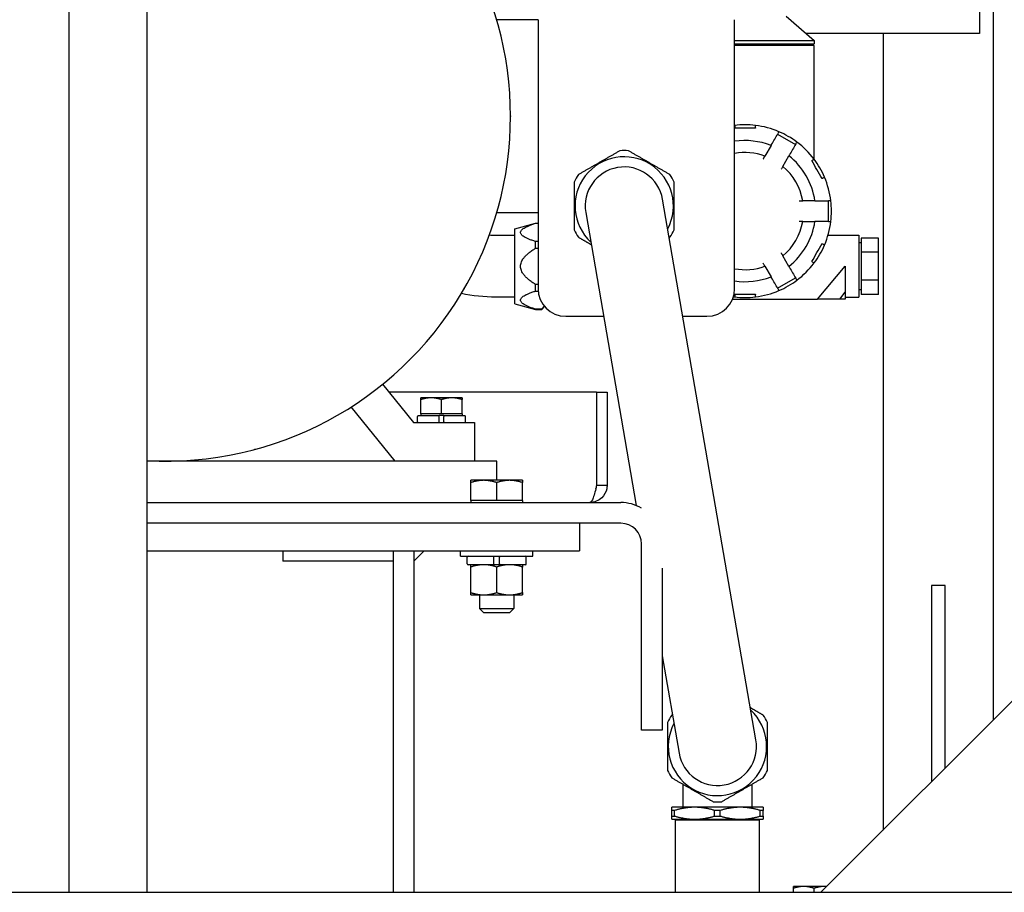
# Paper-space layout 'SHEET_1' of a CAD drawing. Header units: inches. Extents: x 4 to 540, y 12 to 340.
# Tile 105 of 116: x 480 to 498, y 115 to 131. Entities that reach past the tile are written whole.
import ezdxf

# ---------------------------------------------------------------- set-up
doc = ezdxf.new("R2010")
doc.units = ezdxf.units.IN
doc.header["$LTSCALE"] = 16
doc.header["$MEASUREMENT"] = 0
doc.layers.get('0').update_dxf_attribs({"lineweight": 25})

psp = doc.layouts.new('SHEET_1')

# ---------------------------------------------------------------- linework, layer by layer
for p, q in [((497.557, 118.514), (497.557, 156.951)), ((480.812, 115.389), (480.812, 149.766)), ((482.226, 115.389), (482.226, 148.672)), ((497.307, 134.701), (497.307, 130.951)), ((489.307, 131.201), (488.557, 131.201)), ((489.307, 131.201), (489.307, 127.701)), ((492.867, 126.326), (492.867, 131.201)), ((493.799, 131.264), (494.307, 130.826)), ((488.592, 131.073), (488.595, 131.064)), ((497.307, 130.951), (494.162, 130.951)), ((495.557, 130.951), (495.557, 116.514)), ((492.867, 130.826), (494.307, 130.826)), ((492.867, 130.764), (494.307, 130.764)), ((494.275, 130.764), (494.275, 130.732)), ((494.307, 130.826), (494.307, 130.764)), ((494.307, 130.732), (492.867, 130.732)), ((494.307, 128.674), (494.307, 130.732)), ((488.807, 129.456), (488.807, 129.446)), ((493.646, 129.128), (493.971, 128.941)), ((493.527, 128.922), (493.416, 128.73)), ((493.741, 128.543), (493.852, 128.734)), ((494.307, 128.67), (494.307, 128.67)), ((493.253, 118.152), (491.563, 127.946)), ((494.322, 127.92), (494.101, 127.92)), ((494.56, 127.92), (494.56, 127.545)), ((488.595, 127.838), (488.592, 127.829)), ((489.307, 127.701), (488.557, 127.701)), ((489.307, 127.701), (489.307, 126.326)), ((490.17, 127.706), (491.086, 122.397)), ((488.886, 127.413), (489.261, 127.514)), ((488.886, 126.051), (488.886, 127.413)), ((489.261, 127.511), (489.261, 127.514)), ((489.261, 127.514), (489.307, 127.514)), ((489.261, 127.511), (489.307, 127.511)), ((494.101, 127.545), (494.322, 127.545)), ((488.886, 127.29), (488.544, 127.29)), ((494.559, 127.295), (495.119, 127.295)), ((495.119, 127.295), (495.119, 126.17)), ((495.473, 127.24), (495.163, 127.24)), ((495.163, 127.24), (495.163, 126.986)), ((495.473, 126.986), (495.473, 127.24)), ((489.307, 127.181), (489.261, 127.181)), ((489.261, 127.062), (489.261, 127.181)), ((489.261, 127.062), (489.307, 127.062)), ((495.163, 127.156), (495.119, 127.156)), ((493.852, 126.73), (493.741, 126.922)), ((495.163, 126.986), (495.163, 126.478)), ((495.473, 126.986), (495.163, 126.986)), ((495.473, 126.478), (495.473, 126.986)), ((493.416, 126.734), (493.527, 126.543)), ((494.369, 126.139), (494.869, 126.732)), ((494.869, 126.732), (494.869, 126.265)), ((493.646, 126.336), (493.971, 126.524)), ((495.163, 126.478), (495.163, 126.224)), ((495.473, 126.478), (495.163, 126.478)), ((495.473, 126.224), (495.473, 126.478)), ((487.972, 126.33), (487.967, 126.322)), ((489.307, 126.402), (489.261, 126.402)), ((489.261, 126.284), (489.261, 126.402)), ((495.163, 126.308), (495.119, 126.308)), ((488.886, 126.174), (488.544, 126.174)), ((489.261, 126.284), (489.308, 126.284)), ((492.83, 126.139), (494.369, 126.139)), ((494.776, 126.139), (494.869, 126.265)), ((494.869, 126.139), (494.776, 126.139)), ((494.869, 126.265), (494.869, 126.139)), ((494.869, 126.17), (495.119, 126.17)), ((495.473, 126.224), (495.163, 126.224)), ((488.886, 126.051), (489.261, 125.951)), ((489.372, 125.954), (489.261, 125.954)), ((489.261, 125.951), (489.261, 125.954)), ((489.261, 125.951), (489.372, 125.951)), ((489.425, 126.003), (489.372, 125.951)), ((489.372, 125.951), (489.372, 125.954)), ((489.807, 125.826), (490.495, 125.826)), ((491.929, 125.826), (492.367, 125.826)), ((486.98, 125.035), (486.972, 125.028)), ((486.49, 124.594), (487.051, 123.901)), ((490.368, 124.451), (486.605, 124.451)), ((487.369, 124.349), (487.182, 124.349)), ((487.744, 124.349), (487.369, 124.349)), ((487.932, 124.349), (487.744, 124.349)), ((490.368, 124.451), (490.368, 122.764)), ((490.369, 124.451), (490.557, 124.451)), ((490.369, 122.764), (490.369, 124.451)), ((490.557, 124.451), (490.557, 122.764)), ((486.717, 123.201), (485.921, 124.184)), ((487.182, 124.058), (487.182, 124.316)), ((487.557, 124.058), (487.557, 124.316)), ((487.932, 124.058), (487.932, 124.316)), ((485.686, 124.041), (485.677, 124.036)), ((487.122, 123.915), (487.122, 124.012)), ((487.136, 124.026), (487.514, 124.026)), ((487.369, 124.058), (487.182, 124.058)), ((487.182, 124.058), (487.182, 124.026)), ((487.557, 124.058), (487.369, 124.058)), ((487.599, 124.026), (487.514, 124.026)), ((487.514, 123.915), (487.514, 124.012)), ((487.744, 124.058), (487.557, 124.058)), ((487.599, 124.026), (487.977, 124.026)), ((487.599, 123.915), (487.599, 124.012)), ((487.932, 124.058), (487.744, 124.058)), ((487.932, 124.058), (487.932, 124.026)), ((487.991, 123.915), (487.991, 124.012)), ((487.051, 123.901), (488.157, 123.901)), ((488.157, 123.901), (488.157, 123.201)), ((484.179, 123.415), (484.169, 123.413)), ((488.557, 123.201), (482.226, 123.201)), ((488.557, 122.854), (488.557, 123.201)), ((488.322, 122.854), (488.088, 122.854)), ((488.088, 122.491), (488.088, 122.812)), ((488.791, 122.854), (488.322, 122.854)), ((488.557, 122.491), (488.557, 122.812)), ((489.026, 122.854), (488.791, 122.854)), ((489.026, 122.491), (489.026, 122.812)), ((490.369, 122.764), (490.557, 122.764)), ((482.226, 122.451), (490.807, 122.451)), ((488.322, 122.491), (488.088, 122.491)), ((488.088, 122.491), (488.088, 122.451)), ((488.557, 122.491), (488.322, 122.491)), ((488.791, 122.491), (488.557, 122.491)), ((489.026, 122.491), (488.791, 122.491)), ((489.026, 122.491), (489.026, 122.451)), ((490.807, 122.076), (482.226, 122.076)), ((490.057, 122.076), (482.226, 122.076)), ((490.057, 122.076), (490.057, 121.576)), ((491.182, 118.326), (491.182, 121.701)), ((482.226, 121.576), (490.057, 121.576)), ((484.682, 121.576), (484.682, 121.389)), ((486.682, 121.576), (486.682, 121.389)), ((487.244, 121.576), (487.057, 121.389)), ((487.057, 121.576), (487.057, 115.389)), ((487.901, 121.481), (487.901, 121.576)), ((489.213, 121.481), (489.213, 121.576)), ((486.682, 121.389), (484.682, 121.389)), ((486.682, 121.389), (486.682, 115.389)), ((486.682, 121.389), (486.682, 115.389)), ((487.901, 121.481), (489.213, 121.481)), ((488.021, 121.342), (488.021, 121.464)), ((488.506, 121.325), (488.038, 121.325)), ((488.506, 121.342), (488.506, 121.464)), ((488.607, 121.325), (488.506, 121.325)), ((488.607, 121.342), (488.607, 121.464)), ((489.076, 121.325), (488.607, 121.325)), ((489.093, 121.342), (489.093, 121.464)), ((488.088, 120.82), (488.088, 121.283)), ((488.557, 120.82), (488.557, 121.283)), ((489.025, 120.82), (489.025, 121.283)), ((491.557, 121.26), (491.557, 118.326)), ((494.432, 115.389), (499.994, 120.951)), ((496.432, 120.951), (496.432, 117.389)), ((496.682, 120.951), (496.432, 120.951)), ((496.682, 117.639), (496.682, 120.951)), ((488.088, 120.778), (488.322, 120.778)), ((488.244, 120.778), (488.244, 120.529)), ((488.322, 120.778), (488.791, 120.778)), ((488.791, 120.778), (489.025, 120.778)), ((488.869, 120.778), (488.869, 120.529)), ((488.244, 120.529), (488.869, 120.529)), ((488.322, 120.451), (488.244, 120.529)), ((488.791, 120.451), (488.322, 120.451)), ((488.791, 120.451), (488.869, 120.529)), ((491.557, 119.672), (491.86, 117.912)), ((491.557, 118.326), (491.182, 118.326)), ((491.927, 117.35), (491.927, 116.93)), ((493.187, 116.93), (493.187, 117.35)), ((492.143, 116.93), (491.73, 116.93)), ((491.73, 116.77), (491.73, 116.872)), ((491.781, 116.77), (491.781, 116.872)), ((492.97, 116.93), (492.143, 116.93)), ((492.505, 116.77), (492.505, 116.872)), ((492.608, 116.77), (492.608, 116.872)), ((493.384, 116.93), (492.97, 116.93)), ((493.332, 116.77), (493.332, 116.872)), ((493.384, 116.77), (493.384, 116.872)), ((491.73, 116.713), (492.143, 116.713)), ((491.809, 116.713), (491.794, 116.698)), ((493.319, 116.698), (491.794, 116.698)), ((491.794, 115.389), (491.794, 116.698)), ((492.143, 116.713), (492.97, 116.713)), ((492.97, 116.713), (493.384, 116.713)), ((493.304, 116.713), (493.319, 116.698)), ((493.319, 115.389), (493.319, 116.698)), ((494.119, 115.494), (493.932, 115.494)), ((493.932, 115.389), (493.932, 115.461)), ((494.494, 115.494), (494.119, 115.494)), ((494.307, 115.389), (494.307, 115.461)), ((494.537, 115.494), (494.494, 115.494)), ((416.745, 115.389), (509.368, 115.389))]:
    psp.add_line(p, q)
for centre, radius, start, end in [((482.557, 129.451), 6.25, 266.9662, 93.0338), ((488.476, 131.042), 0.12, 15, 15.384), ((488.479, 131.033), 0.12, 14.616, 15), ((488.687, 129.456), 0.12, 0, 0.384), ((488.687, 129.446), 0.12, 359.616, 0), ((493.057, 127.732), 1.565, 96.881, 96.9732), ((493.057, 127.732), 1.565, 83.119, 96.881), ((493.057, 127.732), 1.563, 96.8921, 96.8922), ((493.057, 127.732), 1.565, 66.881, 83.119), ((493.057, 127.732), 1.562, 83.1077, 83.1079), ((493.057, 127.733), 1.561, 66.8921, 66.8922), ((493.057, 127.732), 1.565, 53.119, 66.881), ((493.057, 127.732), 1.279, 68.4299, 98.5431), ((493.057, 127.732), 1.562, 53.1077, 53.1079), ((493.057, 127.732), 1.565, 36.881, 53.119), ((490.867, 127.826), 1.004, 85.5921, 94.4079), ((490.867, 127.826), 0.891, 332.2586, 227.3214), ((493.057, 127.732), 1.061, 70.1788, 100.316), ((493.057, 127.732), 1.279, 8.4299, 51.5701), ((493.057, 127.733), 1.562, 36.8921, 36.8922), ((493.057, 127.732), 1.565, 23.119, 36.881), ((490.867, 127.826), 0.706, 9.79, 189.79), ((493.057, 127.732), 1.061, 10.1788, 49.8212), ((490.867, 127.826), 1.004, 145.5921, 154.4079), ((490.867, 127.826), 1.004, 25.5921, 34.4079), ((493.057, 127.732), 1.563, 23.1077, 23.1079), ((493.057, 127.732), 1.565, 6.881, 23.119), ((493.056, 127.732), 1.563, 6.8921, 6.8922), ((493.057, 127.732), 1.565, 0, 6.881), ((488.476, 127.86), 0.12, 344.616, 345), ((488.479, 127.869), 0.12, 345, 345.384), ((493.057, 127.732), 1.565, 353.119, 0), ((490.867, 127.826), 1.004, 205.5921, 214.4079), ((490.867, 127.826), 1.004, 325.5921, 334.4079), ((493.057, 127.732), 1.061, 310.1788, 349.8212), ((493.057, 127.732), 1.279, 308.4299, 351.5701), ((493.057, 127.732), 1.565, 336.881, 353.119), ((493.056, 127.732), 1.563, 353.1077, 353.1079), ((493.057, 127.732), 1.565, 323.119, 336.881), ((493.058, 127.732), 1.561, 336.8921, 336.8922), ((493.057, 127.732), 1.061, 259.684, 289.8212), ((493.057, 127.732), 1.565, 306.881, 323.119), ((493.057, 127.732), 1.563, 323.1077, 323.1079), ((493.057, 127.732), 1.279, 261.4569, 291.5701), ((493.057, 127.732), 1.565, 293.119, 306.881), ((493.055, 127.735), 1.566, 306.8921, 306.8922), ((487.863, 126.382), 0.12, 329.616, 330), ((487.868, 126.39), 0.12, 330, 330.384), ((489.807, 126.326), 0.5, 180, 270), ((492.367, 126.326), 0.5, 270, 0), ((493.057, 127.732), 1.565, 262.2401, 263.119), ((493.057, 127.732), 1.562, 263.1077, 263.1079), ((493.057, 127.732), 1.565, 263.119, 276.881), ((493.057, 127.732), 1.565, 276.881, 293.119), ((493.056, 127.738), 1.569, 276.8921, 276.8922), ((493.057, 127.732), 1.563, 293.1077, 293.1079), ((486.888, 125.113), 0.12, 314.616, 315), ((486.895, 125.12), 0.12, 315, 315.384), ((485.617, 124.14), 0.12, 299.616, 300), ((485.626, 124.145), 0.12, 300, 300.384), ((487.136, 124.012), 0.0143, 90, 180), ((487.977, 124.012), 0.0143, 0, 90), ((487.136, 123.915), 0.0143, 180, 270), ((487.977, 123.915), 0.0143, 270, 0), ((484.138, 123.529), 0.12, 284.616, 285), ((484.148, 123.531), 0.12, 285, 285.384), ((482.552, 123.321), 0.12, 269.616, 270), ((482.562, 123.321), 0.12, 270, 270.384), ((490.807, 121.701), 0.75, 60.1597, 90), ((490.807, 121.701), 0.375, 0, 90), ((488.038, 121.464), 0.0169, 90, 180), ((488.038, 121.342), 0.0169, 180, 270), ((489.076, 121.464), 0.0169, 0, 90), ((489.076, 121.342), 0.0169, 270, 0), ((492.557, 118.032), 0.891, 152.2586, 47.3214), ((492.557, 118.032), 1.004, 145.5921, 154.4079), ((492.557, 118.032), 1.004, 25.5921, 34.4079), ((492.557, 118.032), 0.707, 189.79, 9.79), ((492.557, 118.032), 1.004, 205.5921, 214.4079), ((492.557, 118.032), 1.004, 325.5921, 334.4079), ((492.557, 118.032), 1.004, 265.5921, 274.4079)]:
    psp.add_arc(centre, radius, start, end)
for points, knots in [([(492.869, 129.286), (492.869, 129.286), (492.869, 129.282), (492.869, 129.27), (492.869, 129.266), (492.869, 129.255), (492.869, 129.249), (492.869, 129.243)], [0.007698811, 0.007698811, 0.007698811, 0.007698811, 0.008667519, 0.008667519, 0.009151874, 0.009151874, 0.009636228, 0.009636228, 0.009636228, 0.009636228]), ([(492.869, 129.236), (492.869, 129.238), (492.869, 129.241), (492.869, 129.243), (492.869, 129.243), (492.869, 129.243), (492.869, 129.243)], [0.0029802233, 0.0029802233, 0.0029802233, 0.0029802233, 0.0031678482, 0.0031678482, 0.0031678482, 0.0031711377, 0.0031711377, 0.0031711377, 0.0031711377]), ([(493.244, 129.236), (493.182, 129.236), (493.119, 129.236), (492.994, 129.236), (492.932, 129.236), (492.869, 129.236)], [0.016607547, 0.016607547, 0.016607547, 0.016607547, 0.021368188, 0.021368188, 0.026128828, 0.026128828, 0.026128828, 0.026128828]), ([(493.244, 129.243), (493.244, 129.255), (493.244, 129.266), (493.244, 129.282), (493.244, 129.286), (493.244, 129.286)], [0.009494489, 0.009494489, 0.009494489, 0.009494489, 0.01046458, 0.01046458, 0.011434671, 0.011434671, 0.011434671, 0.011434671]), ([(493.244, 129.243), (493.244, 129.243), (493.244, 129.243), (493.244, 129.243), (493.244, 129.241), (493.244, 129.238), (493.244, 129.236)], [0.0031645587, 0.0031645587, 0.0031645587, 0.0031645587, 0.0031678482, 0.0031678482, 0.0031678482, 0.0033554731, 0.0033554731, 0.0033554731, 0.0033554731]), ([(493.671, 129.172), (493.671, 129.172), (493.669, 129.168), (493.663, 129.158), (493.661, 129.154), (493.656, 129.145), (493.653, 129.14), (493.65, 129.134)], [0.007698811, 0.007698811, 0.007698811, 0.007698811, 0.008667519, 0.008667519, 0.009151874, 0.009151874, 0.009636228, 0.009636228, 0.009636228, 0.009636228]), ([(493.974, 128.947), (493.981, 128.958), (493.986, 128.967), (493.994, 128.98), (493.996, 128.984), (493.996, 128.984)], [0.009494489, 0.009494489, 0.009494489, 0.009494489, 0.01046458, 0.01046458, 0.011434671, 0.011434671, 0.011434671, 0.011434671]), ([(493.527, 128.922), (493.527, 128.922), (493.528, 128.924), (493.532, 128.93), (493.534, 128.935), (493.538, 128.94)], [0.0000001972, 0.0000001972, 0.0000001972, 0.0000001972, 0.0004855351, 0.0004855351, 0.000970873, 0.000970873, 0.000970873, 0.000970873]), ([(493.386, 128.678), (493.388, 128.681), (493.39, 128.684), (493.394, 128.691), (493.396, 128.694), (493.399, 128.701), (493.401, 128.704), (493.404, 128.71), (493.406, 128.712), (493.41, 128.72), (493.412, 128.724), (493.416, 128.729), (493.416, 128.73), (493.416, 128.73)], [0.002405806, 0.002405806, 0.002405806, 0.002405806, 0.002706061, 0.002706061, 0.003006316, 0.003006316, 0.003306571, 0.003306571, 0.003606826, 0.003606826, 0.004207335, 0.004207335, 0.004807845, 0.004807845, 0.004807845, 0.004807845]), ([(493.862, 128.753), (493.859, 128.747), (493.857, 128.743), (493.853, 128.736), (493.852, 128.734), (493.852, 128.734)], [0.0000006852, 0.0000006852, 0.0000006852, 0.0000006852, 0.0004860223, 0.0004860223, 0.0009713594, 0.0009713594, 0.0009713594, 0.0009713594]), ([(494.265, 128.647), (494.267, 128.648), (494.269, 128.649), (494.271, 128.65), (494.271, 128.65), (494.271, 128.65), (494.271, 128.65)], [0.0029802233, 0.0029802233, 0.0029802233, 0.0029802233, 0.0031678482, 0.0031678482, 0.0031678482, 0.0031711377, 0.0031711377, 0.0031711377, 0.0031711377]), ([(494.453, 128.322), (494.421, 128.376), (494.39, 128.43), (494.328, 128.538), (494.296, 128.592), (494.265, 128.647)], [0.016607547, 0.016607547, 0.016607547, 0.016607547, 0.021368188, 0.021368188, 0.026128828, 0.026128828, 0.026128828, 0.026128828]), ([(494.308, 128.672), (494.308, 128.672), (494.305, 128.669), (494.295, 128.664), (494.291, 128.661), (494.282, 128.656), (494.277, 128.653), (494.271, 128.65)], [0.007698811, 0.007698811, 0.007698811, 0.007698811, 0.008667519, 0.008667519, 0.009151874, 0.009151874, 0.009636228, 0.009636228, 0.009636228, 0.009636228]), ([(493.741, 128.543), (493.741, 128.543), (493.741, 128.543), (493.74, 128.541), (493.74, 128.54), (493.738, 128.537), (493.737, 128.536), (493.735, 128.532), (493.734, 128.53), (493.729, 128.522), (493.726, 128.516), (493.719, 128.504), (493.715, 128.497), (493.711, 128.49)], [0.000000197, 0.000000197, 0.000000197, 0.000000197, 0.000300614, 0.000300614, 0.000601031, 0.000601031, 0.000901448, 0.000901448, 0.001201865, 0.001201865, 0.001802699, 0.001802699, 0.002403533, 0.002403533, 0.002403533, 0.002403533]), ([(494.459, 128.325), (494.459, 128.325), (494.459, 128.325), (494.459, 128.325), (494.457, 128.324), (494.455, 128.323), (494.453, 128.322)], [0.0031645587, 0.0031645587, 0.0031645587, 0.0031645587, 0.0031678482, 0.0031678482, 0.0031678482, 0.0033554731, 0.0033554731, 0.0033554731, 0.0033554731]), ([(494.459, 128.325), (494.469, 128.332), (494.479, 128.337), (494.492, 128.345), (494.496, 128.347), (494.496, 128.347)], [0.009494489, 0.009494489, 0.009494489, 0.009494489, 0.01046458, 0.01046458, 0.011434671, 0.011434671, 0.011434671, 0.011434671]), ([(494.04, 127.92), (494.048, 127.92), (494.056, 127.92), (494.067, 127.92), (494.07, 127.92), (494.077, 127.92), (494.08, 127.92), (494.089, 127.92), (494.093, 127.92), (494.099, 127.92), (494.101, 127.92), (494.101, 127.92)], [0.007986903, 0.007986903, 0.007986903, 0.007986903, 0.00858736, 0.00858736, 0.008887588, 0.008887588, 0.009187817, 0.009187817, 0.009788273, 0.009788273, 0.01038873, 0.01038873, 0.01038873, 0.01038873]), ([(494.322, 127.92), (494.322, 127.92), (494.324, 127.92), (494.332, 127.92), (494.337, 127.92), (494.343, 127.92)], [0.0037396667, 0.0037396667, 0.0037396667, 0.0037396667, 0.0042249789, 0.0042249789, 0.0047102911, 0.0047102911, 0.0047102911, 0.0047102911]), ([(494.61, 127.92), (494.61, 127.92), (494.606, 127.92), (494.595, 127.92), (494.59, 127.92), (494.58, 127.92), (494.574, 127.92), (494.567, 127.92)], [0.007698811, 0.007698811, 0.007698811, 0.007698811, 0.008667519, 0.008667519, 0.009151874, 0.009151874, 0.009636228, 0.009636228, 0.009636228, 0.009636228]), ([(494.101, 127.545), (494.101, 127.545), (494.099, 127.545), (494.095, 127.545), (494.093, 127.545), (494.088, 127.545), (494.086, 127.545), (494.08, 127.545), (494.077, 127.545), (494.07, 127.545), (494.067, 127.545), (494.059, 127.545), (494.056, 127.545), (494.048, 127.545), (494.044, 127.545), (494.04, 127.545)], [0.008843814, 0.008843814, 0.008843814, 0.008843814, 0.009443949, 0.009443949, 0.009744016, 0.009744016, 0.010044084, 0.010044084, 0.010344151, 0.010344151, 0.010644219, 0.010644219, 0.010944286, 0.010944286, 0.011244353, 0.011244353, 0.011244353, 0.011244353]), ([(494.343, 127.545), (494.337, 127.545), (494.332, 127.545), (494.324, 127.545), (494.322, 127.545), (494.322, 127.545)], [0.0000784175, 0.0000784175, 0.0000784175, 0.0000784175, 0.0005641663, 0.0005641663, 0.0010499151, 0.0010499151, 0.0010499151, 0.0010499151]), ([(494.567, 127.545), (494.58, 127.545), (494.591, 127.545), (494.606, 127.545), (494.61, 127.545), (494.61, 127.545)], [0.009494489, 0.009494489, 0.009494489, 0.009494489, 0.01046458, 0.01046458, 0.011434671, 0.011434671, 0.011434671, 0.011434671]), ([(494.265, 126.818), (494.296, 126.872), (494.328, 126.926), (494.39, 127.035), (494.421, 127.089), (494.453, 127.143)], [0.016607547, 0.016607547, 0.016607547, 0.016607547, 0.021368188, 0.021368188, 0.026128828, 0.026128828, 0.026128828, 0.026128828]), ([(494.453, 127.143), (494.455, 127.142), (494.457, 127.14), (494.459, 127.139), (494.459, 127.139), (494.459, 127.139), (494.459, 127.139)], [0.0029802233, 0.0029802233, 0.0029802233, 0.0029802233, 0.0031678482, 0.0031678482, 0.0031678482, 0.0031711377, 0.0031711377, 0.0031711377, 0.0031711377]), ([(494.496, 127.118), (494.496, 127.118), (494.492, 127.12), (494.482, 127.126), (494.478, 127.128), (494.469, 127.133), (494.464, 127.136), (494.459, 127.139)], [0.007698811, 0.007698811, 0.007698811, 0.007698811, 0.008667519, 0.008667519, 0.009151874, 0.009151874, 0.009636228, 0.009636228, 0.009636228, 0.009636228]), ([(493.711, 126.974), (493.713, 126.971), (493.715, 126.968), (493.718, 126.961), (493.72, 126.958), (493.724, 126.951), (493.726, 126.948), (493.729, 126.942), (493.731, 126.94), (493.735, 126.932), (493.737, 126.928), (493.74, 126.923), (493.741, 126.922), (493.741, 126.922)], [0.002405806, 0.002405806, 0.002405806, 0.002405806, 0.002706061, 0.002706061, 0.003006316, 0.003006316, 0.003306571, 0.003306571, 0.003606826, 0.003606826, 0.004207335, 0.004207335, 0.004807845, 0.004807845, 0.004807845, 0.004807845]), ([(493.416, 126.734), (493.416, 126.734), (493.416, 126.734), (493.415, 126.736), (493.415, 126.737), (493.413, 126.74), (493.412, 126.741), (493.41, 126.745), (493.409, 126.747), (493.405, 126.755), (493.401, 126.761), (493.394, 126.773), (493.39, 126.78), (493.386, 126.787)], [0.000000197, 0.000000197, 0.000000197, 0.000000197, 0.000300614, 0.000300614, 0.000601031, 0.000601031, 0.000901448, 0.000901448, 0.001201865, 0.001201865, 0.001802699, 0.001802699, 0.002403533, 0.002403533, 0.002403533, 0.002403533]), ([(493.852, 126.73), (493.852, 126.73), (493.853, 126.729), (493.857, 126.722), (493.859, 126.717), (493.862, 126.712)], [0.0000001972, 0.0000001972, 0.0000001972, 0.0000001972, 0.0004855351, 0.0004855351, 0.000970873, 0.000970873, 0.000970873, 0.000970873]), ([(494.271, 126.814), (494.271, 126.814), (494.271, 126.815), (494.271, 126.815), (494.269, 126.816), (494.267, 126.817), (494.265, 126.818)], [0.0031645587, 0.0031645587, 0.0031645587, 0.0031645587, 0.0031678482, 0.0031678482, 0.0031678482, 0.0033554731, 0.0033554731, 0.0033554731, 0.0033554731]), ([(494.271, 126.814), (494.282, 126.808), (494.291, 126.803), (494.305, 126.795), (494.308, 126.793), (494.308, 126.793)], [0.009494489, 0.009494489, 0.009494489, 0.009494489, 0.01046458, 0.01046458, 0.011434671, 0.011434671, 0.011434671, 0.011434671]), ([(493.538, 126.524), (493.534, 126.53), (493.532, 126.534), (493.528, 126.541), (493.527, 126.543), (493.527, 126.543)], [0.0000006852, 0.0000006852, 0.0000006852, 0.0000006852, 0.0004860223, 0.0004860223, 0.0009713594, 0.0009713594, 0.0009713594, 0.0009713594]), ([(493.996, 126.48), (493.996, 126.48), (493.994, 126.484), (493.988, 126.494), (493.986, 126.498), (493.98, 126.507), (493.977, 126.512), (493.974, 126.518)], [0.007698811, 0.007698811, 0.007698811, 0.007698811, 0.008667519, 0.008667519, 0.009151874, 0.009151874, 0.009636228, 0.009636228, 0.009636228, 0.009636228]), ([(493.65, 126.33), (493.656, 126.319), (493.661, 126.31), (493.669, 126.297), (493.671, 126.293), (493.671, 126.293)], [0.009494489, 0.009494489, 0.009494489, 0.009494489, 0.01046458, 0.01046458, 0.011434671, 0.011434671, 0.011434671, 0.011434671]), ([(492.869, 126.221), (492.869, 126.221), (492.869, 126.221), (492.869, 126.222), (492.869, 126.224), (492.869, 126.226), (492.869, 126.229)], [0.0031645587, 0.0031645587, 0.0031645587, 0.0031645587, 0.0031678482, 0.0031678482, 0.0031678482, 0.0033554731, 0.0033554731, 0.0033554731, 0.0033554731]), ([(492.869, 126.229), (492.932, 126.229), (492.994, 126.229), (493.119, 126.229), (493.182, 126.229), (493.244, 126.229)], [0.016607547, 0.016607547, 0.016607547, 0.016607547, 0.021368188, 0.021368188, 0.026128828, 0.026128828, 0.026128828, 0.026128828]), ([(492.869, 126.221), (492.869, 126.209), (492.869, 126.198), (492.869, 126.183), (492.869, 126.179), (492.869, 126.179)], [0.009494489, 0.009494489, 0.009494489, 0.009494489, 0.01046458, 0.01046458, 0.011434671, 0.011434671, 0.011434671, 0.011434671]), ([(493.244, 126.229), (493.244, 126.226), (493.244, 126.224), (493.244, 126.222), (493.244, 126.221), (493.244, 126.221), (493.244, 126.221)], [0.0029802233, 0.0029802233, 0.0029802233, 0.0029802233, 0.0031678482, 0.0031678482, 0.0031678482, 0.0031711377, 0.0031711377, 0.0031711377, 0.0031711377]), ([(493.244, 126.179), (493.244, 126.179), (493.244, 126.183), (493.244, 126.194), (493.244, 126.199), (493.244, 126.209), (493.244, 126.215), (493.244, 126.221)], [0.007698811, 0.007698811, 0.007698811, 0.007698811, 0.008667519, 0.008667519, 0.009151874, 0.009151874, 0.009636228, 0.009636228, 0.009636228, 0.009636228]), ([(494.776, 126.139), (494.708, 126.139), (494.639, 126.139), (494.57, 126.139), (494.503, 126.139), (494.436, 126.139), (494.369, 126.139)], [0, 0, 0, 0, 0.506107, 0.506107, 0.506107, 1, 1, 1, 1]), ([(487.514, 124.012), (487.514, 124.014), (487.514, 124.016), (487.514, 124.019), (487.514, 124.021), (487.514, 124.023), (487.514, 124.024), (487.514, 124.026), (487.514, 124.026), (487.514, 124.026)], [0.21497365, 0.21497365, 0.21497365, 0.21497365, 0.22835326, 0.22835326, 0.2417662, 0.2417662, 0.255221, 0.255221, 0.26871299, 0.26871299, 0.26871299, 0.26871299]), ([(487.599, 124.026), (487.599, 124.026), (487.599, 124.026), (487.599, 124.024), (487.599, 124.023), (487.599, 124.021), (487.599, 124.019), (487.599, 124.016), (487.599, 124.014), (487.599, 124.012)], [0.1612343, 0.1612343, 0.1612343, 0.1612343, 0.17472629, 0.17472629, 0.18818109, 0.18818109, 0.20159403, 0.20159403, 0.21497365, 0.21497365, 0.21497365, 0.21497365]), ([(487.514, 123.901), (487.514, 123.901), (487.514, 123.901), (487.514, 123.903), (487.514, 123.904), (487.514, 123.906), (487.514, 123.908), (487.514, 123.911), (487.514, 123.914), (487.514, 123.915)], [0.1612343, 0.1612343, 0.1612343, 0.1612343, 0.17472629, 0.17472629, 0.18818109, 0.18818109, 0.20159403, 0.20159403, 0.21497365, 0.21497365, 0.21497365, 0.21497365]), ([(487.599, 123.915), (487.599, 123.914), (487.599, 123.911), (487.599, 123.908), (487.599, 123.906), (487.599, 123.904), (487.599, 123.903), (487.599, 123.901), (487.599, 123.901), (487.599, 123.901)], [0.21497365, 0.21497365, 0.21497365, 0.21497365, 0.22835326, 0.22835326, 0.2417662, 0.2417662, 0.255221, 0.255221, 0.26871299, 0.26871299, 0.26871299, 0.26871299]), ([(490.368, 122.764), (490.347, 122.68), (490.326, 122.596), (490.305, 122.538), (490.285, 122.483), (490.264, 122.451), (490.244, 122.451)], [-1, -1, -1, -1, -0.4877015, -0.4877015, -0.4877015, 0, 0, 0, 0]), ([(490.55, 122.701), (490.538, 122.64), (490.506, 122.582), (490.461, 122.538), (490.403, 122.483), (490.324, 122.451), (490.244, 122.451)], [-0.8725123, -0.8725123, -0.8725123, -0.8725123, -0.4877015, -0.4877015, -0.4877015, 0, 0, 0, 0]), ([(488.506, 121.464), (488.506, 121.466), (488.506, 121.469), (488.506, 121.473), (488.506, 121.475), (488.506, 121.478), (488.506, 121.479), (488.506, 121.481), (488.506, 121.481), (488.506, 121.481)], [0.25515149, 0.25515149, 0.25515149, 0.25515149, 0.27103679, 0.27103679, 0.28695871, 0.28695871, 0.30292655, 0.30292655, 0.31893509, 0.31893509, 0.31893509, 0.31893509]), ([(488.506, 121.325), (488.506, 121.325), (488.506, 121.326), (488.506, 121.327), (488.506, 121.329), (488.506, 121.331), (488.506, 121.334), (488.506, 121.337), (488.506, 121.34), (488.506, 121.342)], [0.1913679, 0.1913679, 0.1913679, 0.1913679, 0.20737644, 0.20737644, 0.22334428, 0.22334428, 0.2392662, 0.2392662, 0.25515149, 0.25515149, 0.25515149, 0.25515149]), ([(488.607, 121.481), (488.607, 121.481), (488.607, 121.481), (488.607, 121.479), (488.607, 121.478), (488.607, 121.475), (488.607, 121.473), (488.607, 121.469), (488.607, 121.466), (488.607, 121.464)], [0.1913679, 0.1913679, 0.1913679, 0.1913679, 0.20737644, 0.20737644, 0.22334428, 0.22334428, 0.2392662, 0.2392662, 0.25515149, 0.25515149, 0.25515149, 0.25515149]), ([(488.607, 121.342), (488.607, 121.34), (488.607, 121.337), (488.607, 121.334), (488.607, 121.331), (488.607, 121.329), (488.607, 121.327), (488.607, 121.326), (488.607, 121.325), (488.607, 121.325)], [0.25515149, 0.25515149, 0.25515149, 0.25515149, 0.27103679, 0.27103679, 0.28695871, 0.28695871, 0.30292655, 0.30292655, 0.31893509, 0.31893509, 0.31893509, 0.31893509])]:
    psp.add_open_spline(points, degree=3, knots=knots)
for points in [[(493.538, 128.94), (493.575, 129.005), (493.612, 129.07), (493.65, 129.134)], [(493.974, 128.947), (493.937, 128.882), (493.9, 128.818), (493.862, 128.753)], [(494.343, 127.92), (494.418, 127.92), (494.493, 127.92), (494.567, 127.92)], [(494.567, 127.545), (494.493, 127.545), (494.418, 127.545), (494.343, 127.545)], [(488.544, 127.29), (488.503, 127.29), (488.463, 127.291), (488.423, 127.294)], [(493.862, 126.712), (493.9, 126.647), (493.937, 126.582), (493.974, 126.518)], [(493.65, 126.33), (493.612, 126.395), (493.575, 126.46), (493.538, 126.524)], [(488.544, 126.174), (488.333, 126.174), (488.122, 126.195), (487.917, 126.237)], [(490.353, 122.701), (490.363, 122.72), (490.369, 122.742), (490.369, 122.764)], [(490.557, 122.764), (490.557, 122.743), (490.555, 122.722), (490.55, 122.701)]]:
    psp.add_open_spline(points, degree=3)
for points, weights in [([(490.789, 128.827), (490.414, 128.61), (490.038, 128.393)], [1, 1.10877967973, 1]), ([(491.695, 128.393), (491.319, 128.61), (490.944, 128.827)], [1, 1.10877967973, 1]), ([(489.961, 128.26), (489.961, 127.826), (489.961, 127.392)], [1, 1.10877967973, 1]), ([(491.772, 127.392), (491.772, 127.826), (491.772, 128.26)], [1, 1.10877967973, 1]), ([(489.261, 127.181), (488.742, 127.346), (489.261, 127.511)], [1, 1.1030345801, 1]), ([(490.038, 127.259), (490.16, 127.189), (490.271, 127.124)], [1, 1.0327130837, 1.04575069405]), ([(491.683, 127.252), (491.689, 127.255), (491.695, 127.259)], [1.00317403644, 1.00161087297, 1]), ([(489.261, 126.402), (488.742, 126.732), (489.261, 127.062)], [1, 1.1030345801, 1]), ([(489.261, 125.954), (488.742, 126.119), (489.261, 126.284)], [1, 1.1030345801, 1]), ([(489.415, 126.015), (489.399, 125.985), (489.372, 125.954)], [1.01165422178, 1.00904016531, 1]), ([(487.369, 124.349), (487.282, 124.349), (487.182, 124.316)], [1, 1.0379548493, 1]), ([(487.182, 124.316), (487.182, 124.349), (487.182, 124.349)], [1, 1.0379548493, 1]), ([(487.557, 124.316), (487.456, 124.349), (487.369, 124.349)], [1, 1.0379548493, 1]), ([(487.744, 124.349), (487.657, 124.349), (487.557, 124.316)], [1, 1.0379548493, 1]), ([(487.932, 124.316), (487.831, 124.349), (487.744, 124.349)], [1, 1.0379548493, 1]), ([(487.932, 124.349), (487.932, 124.349), (487.932, 124.316)], [1, 1.0379548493, 1]), ([(488.322, 122.854), (488.213, 122.854), (488.088, 122.812)], [1, 1.0379548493, 1]), ([(488.088, 122.812), (488.088, 122.854), (488.088, 122.854)], [1, 1.0379548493, 1]), ([(488.557, 122.812), (488.431, 122.854), (488.322, 122.854)], [1, 1.0379548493, 1]), ([(488.791, 122.854), (488.682, 122.854), (488.557, 122.812)], [1, 1.0379548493, 1]), ([(489.026, 122.812), (488.9, 122.854), (488.791, 122.854)], [1, 1.0379548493, 1]), ([(489.026, 122.854), (489.026, 122.854), (489.026, 122.812)], [1, 1.0379548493, 1]), ([(488.088, 121.283), (488.088, 121.325), (488.088, 121.325)], [1.10906450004, 1.0930923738, 1]), ([(488.322, 121.325), (488.213, 121.325), (488.088, 121.283)], [1, 1.0930923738, 1.10906450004]), ([(488.557, 121.283), (488.431, 121.325), (488.322, 121.325)], [1.10906450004, 1.0930923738, 1]), ([(488.791, 121.325), (488.682, 121.325), (488.557, 121.283)], [1, 1.0930923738, 1.10906450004]), ([(489.025, 121.283), (488.9, 121.325), (488.791, 121.325)], [1.10906450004, 1.0930923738, 1]), ([(489.025, 121.325), (489.025, 121.325), (489.025, 121.283)], [1, 1.0930923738, 1.10906450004]), ([(488.088, 120.778), (488.088, 120.778), (488.088, 120.82)], [1, 1.0930923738, 1.10906450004]), ([(488.088, 120.82), (488.213, 120.778), (488.322, 120.778)], [1.10906450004, 1.0930923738, 1]), ([(488.322, 120.778), (488.431, 120.778), (488.557, 120.82)], [1, 1.0930923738, 1.10906450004]), ([(488.557, 120.82), (488.682, 120.778), (488.791, 120.778)], [1.10906450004, 1.0930923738, 1]), ([(488.791, 120.778), (488.9, 120.778), (489.025, 120.82)], [1, 1.0930923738, 1.10906450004]), ([(489.025, 120.82), (489.025, 120.778), (489.025, 120.778)], [1.10906450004, 1.0930923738, 1]), ([(493.385, 118.599), (493.264, 118.669), (493.153, 118.733)], [1, 1.03271308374, 1.04575069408]), ([(491.651, 118.465), (491.651, 118.032), (491.651, 117.598)], [1, 1.10877967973, 1]), ([(491.741, 118.606), (491.734, 118.603), (491.728, 118.599)], [1.00317403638, 1.00161087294, 1]), ([(493.462, 117.598), (493.462, 118.032), (493.462, 118.465)], [1, 1.10877967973, 1]), ([(491.728, 117.464), (492.104, 117.248), (492.479, 117.031)], [1, 1.10877967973, 1]), ([(492.634, 117.031), (493.009, 117.248), (493.385, 117.464)], [1, 1.10877967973, 1]), ([(491.73, 116.872), (491.73, 116.93), (491.73, 116.93)], [1.01151101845, 1.0355343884, 1]), ([(491.781, 116.872), (491.756, 116.874), (491.73, 116.872)], [1.02365082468, 1.02525793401, 1.02365082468]), ([(492.143, 116.93), (491.973, 116.93), (491.781, 116.872)], [1, 1.0355343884, 1.01151101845]), ([(492.505, 116.872), (492.314, 116.93), (492.143, 116.93)], [1.01151101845, 1.0355343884, 1]), ([(492.608, 116.872), (492.557, 116.874), (492.505, 116.872)], [1.02365082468, 1.02525793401, 1.02365082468]), ([(492.97, 116.93), (492.8, 116.93), (492.608, 116.872)], [1, 1.0355343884, 1.01151101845]), ([(493.332, 116.872), (493.141, 116.93), (492.97, 116.93)], [1.01151101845, 1.0355343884, 1]), ([(493.384, 116.872), (493.358, 116.874), (493.332, 116.872)], [1.02365082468, 1.02525793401, 1.02365082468]), ([(493.384, 116.93), (493.384, 116.93), (493.384, 116.872)], [1, 1.0355343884, 1.01151101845]), ([(491.73, 116.77), (491.756, 116.769), (491.781, 116.77)], [1.02365082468, 1.02525793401, 1.02365082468]), ([(491.73, 116.713), (491.73, 116.713), (491.73, 116.77)], [1, 1.0355343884, 1.01151101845]), ([(491.781, 116.77), (491.973, 116.713), (492.143, 116.713)], [1.01151101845, 1.0355343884, 1]), ([(492.143, 116.713), (492.314, 116.713), (492.505, 116.77)], [1, 1.0355343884, 1.01151101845]), ([(492.505, 116.77), (492.557, 116.769), (492.608, 116.77)], [1.02365082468, 1.02525793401, 1.02365082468]), ([(492.608, 116.77), (492.8, 116.713), (492.97, 116.713)], [1.01151101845, 1.0355343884, 1]), ([(492.97, 116.713), (493.141, 116.713), (493.332, 116.77)], [1, 1.0355343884, 1.01151101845]), ([(493.332, 116.77), (493.358, 116.769), (493.384, 116.77)], [1.02365082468, 1.02525793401, 1.02365082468]), ([(493.384, 116.77), (493.384, 116.713), (493.384, 116.713)], [1.01151101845, 1.0355343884, 1]), ([(494.119, 115.494), (494.032, 115.494), (493.932, 115.461)], [1, 1.0379548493, 1]), ([(493.932, 115.461), (493.932, 115.494), (493.932, 115.494)], [1, 1.0379548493, 1]), ([(494.307, 115.461), (494.206, 115.494), (494.119, 115.494)], [1, 1.0379548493, 1]), ([(494.494, 115.494), (494.407, 115.494), (494.307, 115.461)], [1, 1.0379548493, 1]), ([(494.535, 115.492), (494.515, 115.494), (494.494, 115.494)], [1.01342189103, 1.00870952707, 1])]:
    psp.add_rational_spline(points, weights, degree=2)

doc.saveas('drawing.dxf')
